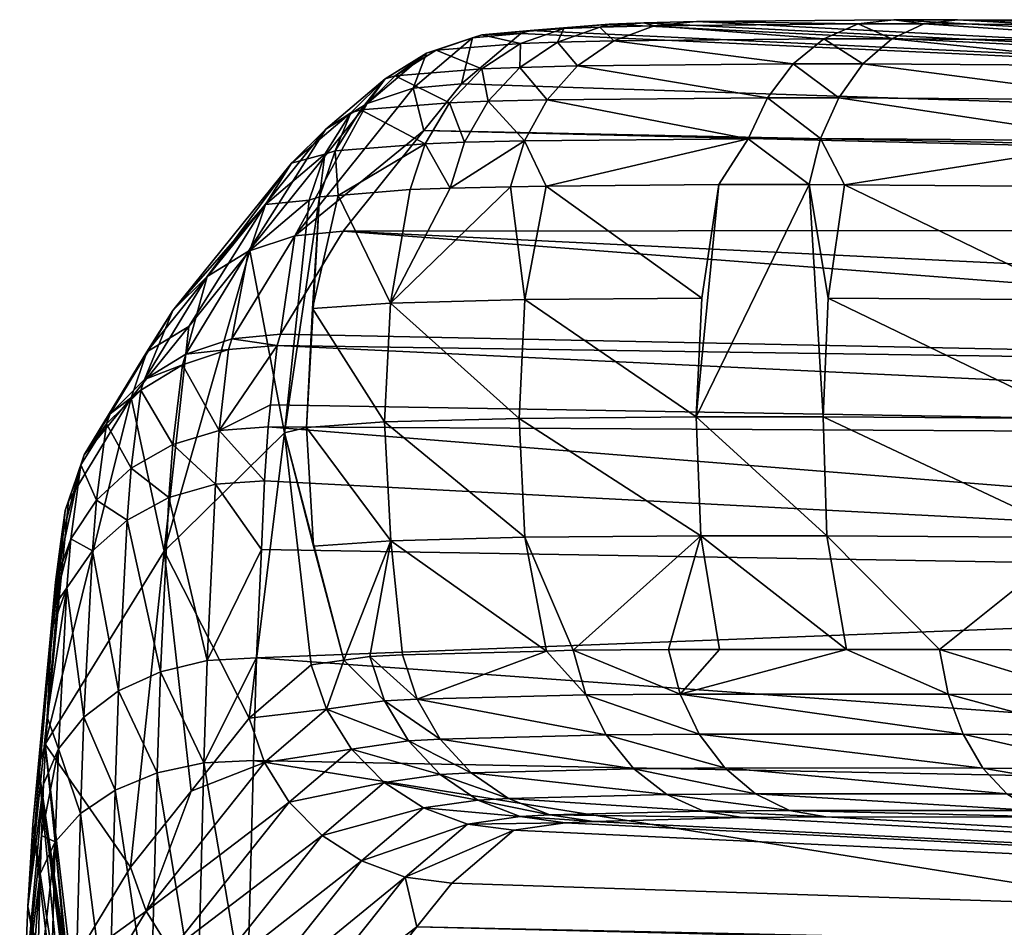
# Model space of a CAD drawing. Extents: x -0.111 to 0.111, y -0.13 to -0.001.
# Tile 253 of 256: x 0.08202 to 0.08572, y -0.00445 to -0.00103. Entities that reach past the tile are written whole.
import ezdxf

# ---------------------------------------------------------------- set-up
doc = ezdxf.new("R2010")
doc.units = 0
doc.layers.add('mesh', color=7, linetype='CONTINUOUS')

msp = doc.modelspace()

# ---------------------------------------------------------------- meshes
at = {"layer": 'mesh'}
mesh = msp.add_polyface(dxfattribs=at)
corners = [(0.0829619, -0.0024787, -0.3249523), (0.0902421, -0.0026013, -0.3248866), (0.0829866, -0.002255, -0.3241191), (0.0829527, -0.0025616, -0.3252614), (0.0829395, -0.0027651, -0.3257054), (0.0902423, -0.0031459, -0.3260311), (0.0850613, -0.0020769, -0.2933192), (0.0849895, -0.001649, -0.2934886), (0.0851232, -0.0016501, -0.2933875), (0.0850418, -0.0025243, -0.2932994), (0.0845647, -0.0025241, -0.2937871), (0.0859984, -0.0025306, -0.2925861), (0.0850565, -0.0029719, -0.2933164), (0.085032, -0.0014768, -0.2935325), (0.0861748, -0.0014856, -0.2926677), (0.0851007, -0.001323, -0.2936033), (0.0851917, -0.0011955, -0.2936974), (0.0862255, -0.0013312, -0.2927518), (0.0854212, -0.0010447, -0.2939348), (0.085174, -0.0010448, -0.29419), (0.0853088, -0.0010293, -0.2943125), (0.0853004, -0.0011011, -0.2938099), (0.0850454, -0.0011013, -0.294073), (0.0849296, -0.0011957, -0.2939677), (0.0848328, -0.0013232, -0.2938796), (0.0847599, -0.0014771, -0.2938131), (0.0840034, -0.001331, -0.295041), (0.0841175, -0.0012032, -0.2951052), (0.0842542, -0.0011086, -0.2951815), (0.0844063, -0.001052, -0.2952658), (0.0845658, -0.0010363, -0.2953538), (0.0843673, -0.0010412, -0.2957535), (0.0902342, -0.0023618, -0.3236418), (0.0832346, -0.0018252, -0.3169551), (0.0829987, -0.0022132, -0.3237144), (0.0846498, -0.00165, -0.293863), (0.084585, -0.0020767, -0.293806), (0.0839996, -0.0016563, -0.2947733)]
mesh.append_faces([[corners[k] for k in face] for face in [(0, 1, 2, 2), (3, 1, 0, 0), (4, 5, 3, 3), (6, 7, 8, 8), (7, 9, 10, 10), (6, 9, 7, 7), (6, 11, 9, 9), (9, 12, 10, 10), (13, 8, 7, 7), (13, 14, 8, 8), (15, 14, 13, 13), (16, 17, 15, 15), (18, 19, 20, 20), (21, 19, 18, 18), (21, 22, 19, 19), (16, 22, 21, 21), (16, 23, 22, 22), (15, 23, 16, 16), (15, 24, 23, 23), (13, 24, 15, 15), (13, 25, 24, 24), (7, 25, 13, 13), (26, 24, 25, 25), (27, 23, 24, 24), (28, 23, 27, 27), (28, 22, 23, 23), (29, 22, 28, 28), (29, 19, 22, 22), (30, 19, 29, 29), (30, 20, 19, 19), (31, 30, 29, 29), (32, 33, 34, 34), (2, 32, 34, 34), (35, 36, 37, 37), (35, 10, 36, 36), (7, 10, 35, 35), (25, 35, 37, 37), (7, 35, 25, 25)]])
mesh = msp.add_polyface(dxfattribs=at)
corners = [(0.0839386, -0.00107, -0.2973153), (0.098428, -0.0017546, -0.3082315), (0.0842368, -0.001046, -0.2960749), (0.0843673, -0.0010412, -0.2957535), (0.0845658, -0.0010363, -0.2953538), (0.0855477, -0.0010291, -0.2940657), (0.0853088, -0.0010293, -0.2943125), (0.0902342, -0.0023618, -0.3236418), (0.0976739, -0.0025275, -0.3235609), (0.0832346, -0.0018252, -0.3169551), (0.083681, -0.0012702, -0.304161), (0.083539, -0.0014467, -0.3082305), (0.0829866, -0.002255, -0.3241191), (0.0902421, -0.0026013, -0.3248866), (0.0829527, -0.0025616, -0.3252614), (0.0902423, -0.0031459, -0.3260311), (0.0879106, -0.0016826, -0.2919117), (0.0870854, -0.0020962, -0.2920879), (0.0871304, -0.0016716, -0.2921935), (0.0881737, -0.0021142, -0.291784), (0.088194, -0.0016871, -0.291859), (0.0884585, -0.0016913, -0.2918098), (0.0881616, -0.0025617, -0.2917609), (0.0870706, -0.0025437, -0.2920655), (0.0892684, -0.0025826, -0.2916578), (0.0881574, -0.0030091, -0.2917868), (0.087073, -0.0029911, -0.2920894), (0.087927, -0.0015097, -0.2919693), (0.08847, -0.0015187, -0.2918685), (0.0892875, -0.0017071, -0.2917518), (0.0884864, -0.0013641, -0.2919645), (0.0892913, -0.0015346, -0.2918112), (0.0885554, -0.0010821, -0.2924182), (0.0881023, -0.0010564, -0.2926877), (0.0885809, -0.0010651, -0.2925984), (0.0880607, -0.0010732, -0.2925103), (0.0885302, -0.00114, -0.2922467), (0.0880203, -0.0011309, -0.2923415), (0.0885069, -0.0012356, -0.2920928), (0.0879833, -0.0012265, -0.29219), (0.0879517, -0.001355, -0.2920637), (0.0865363, -0.00149, -0.2924716), (0.0865816, -0.0013353, -0.2925586), (0.0866413, -0.0012071, -0.2926748), (0.0867121, -0.0011118, -0.2928143), (0.0867905, -0.0010546, -0.2929696), (0.0868723, -0.0010386, -0.2931326)]
mesh.append_faces([[corners[k] for k in face] for face in [(0, 1, 2, 2), (1, 3, 2, 2), (1, 4, 3, 3), (1, 5, 6, 6), (7, 8, 9, 9), (1, 10, 11, 11), (12, 13, 7, 7), (14, 15, 13, 13), (16, 17, 18, 18), (16, 19, 17, 17), (20, 19, 16, 16), (20, 21, 19, 19), (17, 22, 23, 23), (19, 22, 17, 17), (19, 24, 22, 22), (23, 25, 26, 26), (22, 25, 23, 23), (27, 16, 18, 18), (28, 29, 21, 21), (30, 31, 28, 28), (32, 33, 34, 34), (32, 35, 33, 33), (36, 35, 32, 32), (36, 37, 35, 35), (38, 37, 36, 36), (38, 39, 37, 37), (30, 39, 38, 38), (30, 40, 39, 39), (28, 40, 30, 30), (28, 27, 40, 40), (28, 16, 27, 27), (28, 20, 16, 16), (21, 20, 28, 28), (41, 27, 18, 18), (42, 40, 27, 27), (43, 39, 40, 40), (44, 37, 39, 39), (45, 35, 37, 37), (46, 33, 35, 35)]])
mesh = msp.add_polyface(dxfattribs=at)
corners = [(0.0983743, -0.0018097, -0.3096359), (0.083539, -0.0014467, -0.3082305), (0.0832346, -0.0018252, -0.3169551), (0.0860159, -0.0020831, -0.2926073), (0.0861429, -0.0016583, -0.2926162), (0.0865077, -0.0016629, -0.2924184), (0.0851232, -0.0016501, -0.2933875), (0.0850613, -0.0020769, -0.2933192), (0.0871304, -0.0016716, -0.2921935), (0.0870854, -0.0020962, -0.2920879), (0.0859984, -0.0025306, -0.2925861), (0.0870706, -0.0025437, -0.2920655), (0.0860077, -0.0029781, -0.2926068), (0.0850418, -0.0025243, -0.2932994), (0.087073, -0.0029911, -0.2920894), (0.0861748, -0.0014856, -0.2926677), (0.0865363, -0.00149, -0.2924716), (0.0865816, -0.0013353, -0.2925586), (0.087927, -0.0015097, -0.2919693), (0.0866413, -0.0012071, -0.2926748), (0.0879517, -0.001355, -0.2920637), (0.0867121, -0.0011118, -0.2928143), (0.0879833, -0.0012265, -0.29219), (0.0867905, -0.0010546, -0.2929696), (0.0880203, -0.0011309, -0.2923415), (0.0868723, -0.0010386, -0.2931326), (0.0880607, -0.0010732, -0.2925103), (0.0862255, -0.0013312, -0.2927518), (0.0862924, -0.0012031, -0.2928642), (0.0863722, -0.0011081, -0.2929988), (0.0864604, -0.0010511, -0.2931487), (0.0865526, -0.0010351, -0.293306), (0.0851007, -0.001323, -0.2936033), (0.0851917, -0.0011955, -0.2936974), (0.0853004, -0.0011011, -0.2938099), (0.0854212, -0.0010447, -0.2939348), (0.0855477, -0.0010291, -0.2940657), (0.0853088, -0.0010293, -0.2943125)]
mesh.append_faces([[corners[k] for k in face] for face in [(0, 1, 2, 2), (3, 4, 5, 5), (3, 6, 4, 4), (7, 6, 3, 3), (8, 3, 5, 5), (8, 9, 3, 3), (3, 10, 7, 7), (3, 11, 10, 10), (9, 11, 3, 3), (10, 12, 13, 13), (11, 14, 10, 10), (15, 4, 6, 6), (16, 8, 5, 5), (17, 18, 16, 16), (19, 20, 17, 17), (21, 22, 19, 19), (23, 24, 21, 21), (25, 26, 23, 23), (15, 5, 4, 4), (15, 16, 5, 5), (27, 16, 15, 15), (27, 17, 16, 16), (28, 17, 27, 27), (28, 19, 17, 17), (29, 19, 28, 28), (29, 21, 19, 19), (30, 21, 29, 29), (30, 23, 21, 21), (31, 23, 30, 30), (31, 25, 23, 23), (32, 27, 15, 15), (33, 28, 27, 27), (34, 28, 33, 33), (34, 29, 28, 28), (35, 29, 34, 34), (35, 30, 29, 29), (36, 30, 35, 35), (36, 31, 30, 30), (35, 37, 36, 36)]])
mesh = msp.add_polyface(dxfattribs=at)
corners = [(0.0839386, -0.00107, -0.2973153), (0.0839043, -0.0010806, -0.297761), (0.098428, -0.0017546, -0.3082315), (0.0853088, -0.0010293, -0.2943125), (0.0845658, -0.0010363, -0.2953538), (0.0865526, -0.0010351, -0.293306), (0.0855477, -0.0010291, -0.2940657), (0.0868723, -0.0010386, -0.2931326), (0.0881023, -0.0010564, -0.2926877), (0.0885809, -0.0010651, -0.2925984), (0.092501, -0.0011509, -0.2925476), (0.0893012, -0.0010799, -0.2925476), (0.083681, -0.0012702, -0.304161), (0.0902421, -0.0026013, -0.3248866), (0.0976739, -0.0025275, -0.3235609), (0.0902342, -0.0023618, -0.3236418), (0.0902423, -0.0031459, -0.3260311), (0.0976824, -0.0027669, -0.3248057), (0.0881737, -0.0021142, -0.291784), (0.0892875, -0.0017071, -0.2917518), (0.0892781, -0.002139, -0.2917054), (0.0884585, -0.0016913, -0.2918098), (0.0892684, -0.0025826, -0.2916578), (0.0892587, -0.0030285, -0.2917087), (0.0881616, -0.0025617, -0.2917609), (0.0924869, -0.0017782, -0.2917518), (0.0924484, -0.0035282, -0.2917576), (0.0892913, -0.0015346, -0.2918112), (0.0924908, -0.0016057, -0.2918112), (0.0892946, -0.00138, -0.2919081), (0.0924942, -0.0014511, -0.2919081), (0.0892974, -0.0012515, -0.2920377), (0.0924972, -0.0013225, -0.2920377), (0.0892996, -0.0011556, -0.2921929), (0.0924993, -0.0012266, -0.2921929), (0.0893008, -0.0010973, -0.2923659), (0.0925006, -0.0011684, -0.2923659), (0.08847, -0.0015187, -0.2918685), (0.0884864, -0.0013641, -0.2919645), (0.0885069, -0.0012356, -0.2920928), (0.0885302, -0.00114, -0.2922467), (0.0885554, -0.0010821, -0.2924182), (0.0988451, -0.0028028, -0.2916578)]
mesh.append_faces([[corners[k] for k in face] for face in [(0, 1, 2, 2), (3, 4, 2, 2), (2, 5, 6, 6), (7, 5, 2, 2), (2, 8, 7, 7), (2, 9, 8, 8), (2, 10, 11, 11), (1, 12, 2, 2), (13, 14, 15, 15), (16, 17, 13, 13), (18, 19, 20, 20), (18, 21, 19, 19), (20, 22, 18, 18), (22, 23, 24, 24), (19, 25, 20, 20), (22, 26, 23, 23), (27, 25, 19, 19), (27, 28, 25, 25), (29, 28, 27, 27), (29, 30, 28, 28), (31, 30, 29, 29), (31, 32, 30, 30), (33, 32, 31, 31), (33, 34, 32, 32), (35, 34, 33, 33), (35, 36, 34, 34), (11, 36, 35, 35), (11, 10, 36, 36), (37, 27, 19, 19), (38, 29, 27, 27), (39, 29, 38, 38), (39, 31, 29, 29), (40, 31, 39, 39), (40, 33, 31, 31), (41, 33, 40, 40), (41, 35, 33, 33), (9, 35, 41, 41), (9, 11, 35, 35), (20, 42, 22, 22)]])
mesh = msp.add_polyface(dxfattribs=at)
corners = [(0.0841175, -0.0012032, -0.2951052), (0.0848328, -0.0013232, -0.2938796), (0.0840034, -0.001331, -0.295041), (0.0839, -0.0012085, -0.2955432), (0.0837812, -0.0013363, -0.2954885), (0.0840424, -0.0011138, -0.2956079), (0.0842542, -0.0011086, -0.2951815), (0.084201, -0.001057, -0.2956793), (0.0844063, -0.001052, -0.2952658), (0.0843673, -0.0010412, -0.2957535), (0.0842368, -0.001046, -0.2960749), (0.0840659, -0.0010619, -0.2960116), (0.0839031, -0.0011188, -0.2959505), (0.0837569, -0.0012137, -0.295895), (0.0836349, -0.0013417, -0.295848), (0.0834307, -0.0012399, -0.297251), (0.0833018, -0.0013685, -0.2972327), (0.0835854, -0.0011443, -0.2972715), (0.0837577, -0.0010866, -0.2972934), (0.0839386, -0.00107, -0.2973153), (0.0833933, -0.0012514, -0.2977389), (0.0832635, -0.0013801, -0.2977311), (0.0835489, -0.0011556, -0.2977467), (0.0837223, -0.0010976, -0.2977542), (0.0839043, -0.0010806, -0.297761), (0.083499, -0.0012872, -0.3041541), (0.083539, -0.0014467, -0.3082305), (0.083681, -0.0012702, -0.304161), (0.0833256, -0.0013451, -0.3041461), (0.0831699, -0.0014409, -0.3041373)]
mesh.append_faces([[corners[k] for k in face] for face in [(0, 1, 2, 2), (3, 2, 4, 4), (3, 0, 2, 2), (5, 0, 3, 3), (5, 6, 0, 0), (7, 6, 5, 5), (7, 8, 6, 6), (9, 8, 7, 7), (7, 10, 9, 9), (7, 11, 10, 10), (5, 11, 7, 7), (5, 12, 11, 11), (3, 12, 5, 5), (3, 13, 12, 12), (4, 13, 3, 3), (4, 14, 13, 13), (15, 14, 16, 16), (15, 13, 14, 14), (17, 13, 15, 15), (17, 12, 13, 13), (18, 12, 17, 17), (18, 11, 12, 12), (19, 11, 18, 18), (19, 10, 11, 11), (20, 16, 21, 21), (20, 15, 16, 16), (22, 15, 20, 20), (22, 17, 15, 15), (23, 17, 22, 22), (23, 18, 17, 17), (24, 18, 23, 23), (24, 19, 18, 18), (25, 26, 27, 27), (23, 27, 24, 24), (23, 25, 27, 27), (22, 25, 23, 23), (22, 28, 25, 25), (20, 28, 22, 22), (21, 29, 20, 20)]])
mesh = msp.add_polyface(dxfattribs=at)
corners = [(0.0924349, -0.0041275, -0.2923477), (0.0956334, -0.004201, -0.2923477), (0.0956329, -0.0042238, -0.292523), (0.0924362, -0.0040668, -0.2921817), (0.0956348, -0.0041403, -0.2921817), (0.0924384, -0.0039712, -0.292033), (0.0956371, -0.0040447, -0.292033), (0.0924412, -0.0038452, -0.291909), (0.09564, -0.0039188, -0.291909), (0.0924446, -0.0036951, -0.2918157), (0.0956435, -0.0037686, -0.2918157), (0.0924484, -0.0035282, -0.2917576), (0.0956474, -0.0036017, -0.2917576), (0.0983022, -0.0048062, -0.3095094), (0.083513, -0.0044438, -0.3081232), (0.0983458, -0.0047616, -0.3081239), (0.0924343, -0.0041502, -0.292523), (0.0893012, -0.0010799, -0.2925476), (0.0885809, -0.0010651, -0.2925984), (0.098428, -0.0017546, -0.3082315), (0.0957008, -0.0012245, -0.2925476), (0.092501, -0.0011509, -0.2925476), (0.0983743, -0.0018097, -0.3096359), (0.0832346, -0.0018252, -0.3169551), (0.0976739, -0.0025275, -0.3235609), (0.083539, -0.0014467, -0.3082305), (0.0902146, -0.0056698, -0.3244089), (0.0976059, -0.0058344, -0.3243288), (0.0976028, -0.0061604, -0.3247172), (0.0902146, -0.0054519, -0.3239511), (0.0976059, -0.0056165, -0.323871), (0.0902114, -0.0053561, -0.3234532), (0.0976025, -0.0055208, -0.323373), (0.0902421, -0.0026013, -0.3248866), (0.0976824, -0.0027669, -0.3248057), (0.090235, -0.0039609, -0.327002), (0.0976747, -0.0041265, -0.3269213), (0.0976826, -0.0033116, -0.3259504), (0.0902205, -0.0049937, -0.3277367), (0.097659, -0.0051593, -0.3276562), (0.0901999, -0.006178, -0.3281882), (0.0976367, -0.0063436, -0.3281077), (0.0892781, -0.002139, -0.2917054), (0.0924869, -0.0017782, -0.2917518), (0.0956861, -0.0018517, -0.2917518), (0.0924908, -0.0016057, -0.2918112), (0.0956902, -0.0016792, -0.2918112), (0.0924942, -0.0014511, -0.2919081), (0.0956938, -0.0015246, -0.2919081), (0.0924972, -0.0013225, -0.2920377), (0.0956968, -0.0013961, -0.2920377), (0.0924993, -0.0012266, -0.2921929), (0.095699, -0.0013002, -0.2921929), (0.0925006, -0.0011684, -0.2923659), (0.0957004, -0.001242, -0.2923659), (0.0988451, -0.0028028, -0.2916578), (0.0988563, -0.0019271, -0.2917518), (0.0892684, -0.0025826, -0.2916578)]
mesh.append_faces([[corners[k] for k in face] for face in [(0, 1, 2, 2), (3, 4, 1, 1), (5, 6, 4, 4), (7, 6, 5, 5), (7, 8, 6, 6), (9, 8, 7, 7), (9, 10, 8, 8), (11, 10, 9, 9), (11, 12, 10, 10), (13, 14, 15, 15), (2, 15, 16, 16), (17, 18, 19, 19), (19, 20, 21, 21), (22, 23, 24, 24), (19, 25, 22, 22), (26, 27, 28, 28), (29, 30, 27, 27), (31, 32, 30, 30), (33, 34, 24, 24), (35, 36, 37, 37), (38, 39, 36, 36), (40, 41, 39, 39), (42, 43, 44, 44), (45, 44, 43, 43), (45, 46, 44, 44), (47, 46, 45, 45), (47, 48, 46, 46), (49, 48, 47, 47), (49, 50, 48, 48), (51, 50, 49, 49), (51, 52, 50, 50), (53, 52, 51, 51), (53, 54, 52, 52), (21, 54, 53, 53), (21, 20, 54, 54), (55, 12, 11, 11), (42, 44, 56, 56), (57, 55, 11, 11)]])
mesh = msp.add_polyface(dxfattribs=at)
corners = [(0.0831198, -0.002116, -0.2968916), (0.0832157, -0.0016905, -0.2969183), (0.0834129, -0.0020955, -0.2957807), (0.0838653, -0.0016576, -0.2949614), (0.0839194, -0.0020822, -0.2947197), (0.0839996, -0.0016563, -0.2947733), (0.084585, -0.0020767, -0.293806), (0.0833904, -0.002543, -0.2957653), (0.0838978, -0.0025296, -0.2947026), (0.0845647, -0.0025241, -0.2937871), (0.0830968, -0.0025635, -0.2968783), (0.0834148, -0.0029905, -0.2957677), (0.0831231, -0.0030109, -0.296873), (0.0839192, -0.0029772, -0.294711), (0.0845818, -0.0029718, -0.2938015), (0.0839179, -0.0014852, -0.2949922), (0.0847599, -0.0014771, -0.2938131), (0.0840034, -0.001331, -0.295041), (0.0837812, -0.0013363, -0.2954885), (0.0836921, -0.0014905, -0.2954468), (0.0836349, -0.0013417, -0.295848), (0.0835435, -0.001496, -0.2958118), (0.0832053, -0.0015232, -0.2972177), (0.0833018, -0.0013685, -0.2972327), (0.0832635, -0.0013801, -0.2977311), (0.0831664, -0.001535, -0.2977238), (0.0830525, -0.0018421, -0.3169479), (0.0832346, -0.0018252, -0.3169551), (0.083539, -0.0014467, -0.3082305), (0.083499, -0.0012872, -0.3041541), (0.0833256, -0.0013451, -0.3041461), (0.0833933, -0.0012514, -0.2977389), (0.0831699, -0.0014409, -0.3041373), (0.0834876, -0.0016686, -0.2957884), (0.0836375, -0.0016629, -0.2954198)]
mesh.append_faces([[corners[k] for k in face] for face in [(0, 1, 2, 2), (3, 4, 2, 2), (5, 4, 3, 3), (5, 6, 4, 4), (2, 7, 0, 0), (2, 8, 7, 7), (4, 8, 2, 2), (4, 9, 8, 8), (6, 9, 4, 4), (10, 11, 12, 12), (7, 11, 10, 10), (7, 13, 11, 11), (8, 13, 7, 7), (8, 14, 13, 13), (9, 14, 8, 8), (15, 5, 3, 3), (15, 16, 5, 5), (17, 16, 15, 15), (18, 15, 19, 19), (18, 17, 15, 15), (19, 20, 18, 18), (19, 21, 20, 20), (22, 21, 1, 1), (23, 21, 22, 22), (23, 20, 21, 21), (24, 22, 25, 25), (24, 23, 22, 22), (26, 27, 28, 28), (29, 26, 28, 28), (30, 26, 29, 29), (31, 32, 30, 30), (2, 1, 33, 33), (33, 34, 2, 2), (3, 2, 34, 34), (15, 3, 34, 34), (19, 15, 34, 34), (34, 21, 19, 19), (21, 33, 1, 1), (34, 33, 21, 21)]])
mesh = msp.add_polyface(dxfattribs=at)
corners = [(0.0825611, -0.0030293, -0.3106625), (0.0826535, -0.0021834, -0.3107027), (0.0828837, -0.0018974, -0.3041117), (0.0831198, -0.002116, -0.2968916), (0.0831463, -0.0016961, -0.2972067), (0.0832157, -0.0016905, -0.2969183), (0.0830968, -0.0025635, -0.2968783), (0.0832053, -0.0015232, -0.2972177), (0.0831664, -0.001535, -0.2977238), (0.083107, -0.0017079, -0.2977174), (0.0829431, -0.0017245, -0.3041197), (0.0833256, -0.0013451, -0.3041461), (0.082879, -0.0018999, -0.3169388), (0.0830525, -0.0018421, -0.3169479), (0.0831699, -0.0014409, -0.3041373), (0.0827233, -0.0019957, -0.3169283), (0.0830401, -0.0015696, -0.3041284), (0.0825935, -0.0021243, -0.316917), (0.0824965, -0.0022791, -0.3169055), (0.0824372, -0.002452, -0.3168943), (0.0832635, -0.0013801, -0.2977311), (0.0830141, -0.002584, -0.2976922), (0.0829987, -0.0022132, -0.3237144), (0.0832346, -0.0018252, -0.3169551), (0.0828165, -0.00223, -0.323707), (0.082643, -0.0022879, -0.3236974), (0.0824873, -0.0023835, -0.323686), (0.0823576, -0.0025122, -0.3236734), (0.0828039, -0.0022711, -0.3241099), (0.0826299, -0.0023281, -0.3240951), (0.0824739, -0.002423, -0.3240755), (0.0829866, -0.002255, -0.3241191)]
mesh.append_faces([[corners[k] for k in face] for face in [(0, 1, 2, 2), (3, 4, 5, 5), (3, 6, 4, 4), (7, 5, 4, 4), (8, 4, 9, 9), (8, 7, 4, 4), (10, 2, 1, 1), (11, 12, 13, 13), (14, 12, 11, 11), (14, 15, 12, 12), (16, 15, 14, 14), (16, 17, 15, 15), (10, 17, 16, 16), (10, 18, 17, 17), (1, 18, 10, 10), (1, 19, 18, 18), (20, 16, 14, 14), (8, 16, 20, 20), (8, 10, 16, 16), (9, 10, 8, 8), (9, 2, 10, 10), (9, 21, 2, 2), (4, 21, 9, 9), (4, 6, 21, 21), (13, 22, 23, 23), (13, 24, 22, 22), (12, 24, 13, 13), (12, 25, 24, 24), (15, 25, 12, 12), (15, 26, 25, 25), (17, 26, 15, 15), (17, 27, 26, 26), (18, 27, 17, 17), (25, 28, 24, 24), (25, 29, 28, 28), (26, 29, 25, 25), (26, 30, 29, 29), (31, 24, 28, 28), (22, 24, 31, 31)]])
mesh = msp.add_polyface(dxfattribs=at)
corners = [(0.0825611, -0.0030293, -0.3106625), (0.0824372, -0.002452, -0.3168943), (0.0826535, -0.0021834, -0.3107027), (0.0831198, -0.002116, -0.2968916), (0.0833904, -0.002543, -0.2957653), (0.0830968, -0.0025635, -0.2968783), (0.0822471, -0.0027045, -0.3240263), (0.0821883, -0.0028763, -0.3239993), (0.0821726, -0.0029927, -0.3244312), (0.0827549, -0.0027778, -0.325692), (0.0829277, -0.0030236, -0.3260855), (0.0829395, -0.0027651, -0.3257054), (0.0825792, -0.0028281, -0.3256595), (0.0827235, -0.0034408, -0.3266686), (0.0822917, -0.0030283, -0.325545), (0.0823062, -0.002838, -0.3251284), (0.0822096, -0.0029834, -0.3250669), (0.082422, -0.0029131, -0.3256096), (0.0824364, -0.0027176, -0.3251811), (0.0825934, -0.0026285, -0.3252222), (0.0827686, -0.0025756, -0.3252495), (0.0829619, -0.0024787, -0.3249523), (0.0829866, -0.002255, -0.3241191), (0.0829527, -0.0025616, -0.3252614), (0.082344, -0.0025507, -0.3240522), (0.0824739, -0.002423, -0.3240755), (0.0826299, -0.0023281, -0.3240951), (0.0828039, -0.0022711, -0.3241099), (0.0821135, -0.0037563, -0.3236135), (0.0822004, -0.0028414, -0.3236735), (0.0828837, -0.0018974, -0.3041117), (0.0830141, -0.002584, -0.2976922), (0.0831231, -0.0030109, -0.296873), (0.0832372, -0.0034402, -0.2968818), (0.0824965, -0.0022791, -0.3169055), (0.0822605, -0.0026669, -0.3236604), (0.0823576, -0.0025122, -0.3236734), (0.0824873, -0.0023835, -0.323686)]
mesh.append_faces([[corners[k] for k in face] for face in [(0, 1, 2, 2), (3, 4, 5, 5), (6, 7, 8, 8), (9, 10, 11, 11), (12, 13, 9, 9), (14, 15, 16, 16), (17, 15, 14, 14), (17, 18, 15, 15), (12, 18, 17, 17), (12, 19, 18, 18), (9, 19, 12, 12), (9, 20, 19, 19), (11, 20, 9, 9), (20, 21, 22, 22), (20, 23, 21, 21), (11, 23, 20, 20), (15, 6, 16, 16), (15, 24, 6, 6), (18, 24, 15, 15), (18, 25, 24, 24), (19, 25, 18, 18), (19, 26, 25, 25), (20, 26, 19, 19), (20, 27, 26, 26), (22, 27, 20, 20), (28, 29, 1, 1), (30, 31, 0, 0), (32, 33, 31, 31), (5, 32, 31, 31), (34, 35, 36, 36), (1, 35, 34, 34), (1, 29, 35, 35), (36, 25, 37, 37), (36, 24, 25, 25), (35, 24, 36, 36), (35, 6, 24, 24), (29, 6, 35, 35), (29, 7, 6, 6)]])
mesh = msp.add_polyface(dxfattribs=at)
corners = [(0.0824929, -0.0043849, -0.3171475), (0.0824347, -0.0042187, -0.3171543), (0.0826626, -0.0039324, -0.3106266), (0.0820669, -0.0040589, -0.3248249), (0.0821445, -0.0032403, -0.3252054), (0.0821519, -0.0031459, -0.3249998), (0.0821381, -0.0033234, -0.3253863), (0.0820477, -0.0043666, -0.3253768), (0.0821203, -0.003655, -0.3258733), (0.0821068, -0.0039064, -0.3262424), (0.082088, -0.0038425, -0.3242223), (0.0821726, -0.0029927, -0.3244312), (0.0821883, -0.0028763, -0.3239993), (0.0825611, -0.0030293, -0.3106625), (0.0821953, -0.0031676, -0.3254693), (0.0820999, -0.0040994, -0.3264406), (0.0821631, -0.0037732, -0.3263602), (0.0821506, -0.0041241, -0.326721), (0.0822463, -0.0040171, -0.3268406), (0.0822591, -0.0036541, -0.326467), (0.0823766, -0.0039288, -0.3269413), (0.0823894, -0.0035557, -0.3265571), (0.0825343, -0.0038638, -0.3270175), (0.082547, -0.0034833, -0.3266256), (0.082711, -0.0038259, -0.327065), (0.0825792, -0.0028281, -0.3256595), (0.0827235, -0.0034408, -0.3266686), (0.082422, -0.0029131, -0.3256096), (0.0822917, -0.0030283, -0.325545), (0.0822096, -0.0029834, -0.3250669), (0.0822471, -0.0027045, -0.3240263), (0.0821135, -0.0037563, -0.3236135), (0.0822004, -0.0028414, -0.3236735), (0.0824372, -0.002452, -0.3168943)]
mesh.append_faces([[corners[k] for k in face] for face in [(0, 1, 2, 2), (3, 4, 5, 5), (3, 6, 4, 4), (7, 6, 3, 3), (7, 8, 6, 6), (9, 8, 7, 7), (10, 5, 11, 11), (10, 3, 5, 5), (12, 10, 11, 11), (13, 2, 1, 1), (14, 6, 8, 8), (15, 16, 9, 9), (15, 17, 16, 16), (18, 16, 17, 17), (19, 16, 18, 18), (20, 19, 18, 18), (21, 19, 20, 20), (22, 21, 20, 20), (23, 21, 22, 22), (24, 23, 22, 22), (25, 23, 26, 26), (27, 23, 25, 25), (27, 21, 23, 23), (28, 21, 27, 27), (28, 19, 21, 21), (14, 19, 28, 28), (14, 16, 19, 19), (8, 16, 14, 14), (8, 9, 16, 16), (14, 4, 6, 6), (14, 29, 4, 4), (28, 29, 14, 14), (5, 30, 11, 11), (29, 5, 4, 4), (29, 30, 5, 5), (12, 31, 10, 10), (32, 31, 12, 12), (13, 1, 31, 31), (31, 33, 13, 13)]])
mesh = msp.add_polyface(dxfattribs=at)
corners = [(0.0860353, -0.0035704, -0.2927355), (0.0871026, -0.003415, -0.2921795), (0.0873705, -0.0035861, -0.292117), (0.0860069, -0.0034024, -0.292687), (0.0854798, -0.0034002, -0.2930512), (0.0855136, -0.0035678, -0.2930963), (0.08513, -0.0034, -0.2933953), (0.0845039, -0.0035672, -0.2940894), (0.0846518, -0.0033998, -0.2938656), (0.0844596, -0.0033997, -0.2940547), (0.0841006, -0.0034028, -0.2945512), (0.0841485, -0.0035703, -0.2945809), (0.087397, -0.0037376, -0.2922053), (0.0860824, -0.0037218, -0.2928143), (0.0855691, -0.0037189, -0.2931694), (0.0845758, -0.0037182, -0.2941463), (0.0842259, -0.0037212, -0.29463), (0.0874335, -0.0038651, -0.2923231), (0.086146, -0.0038494, -0.2929194), (0.0856436, -0.0038462, -0.2932669), (0.0846717, -0.0038454, -0.2942225), (0.0902423, -0.0031459, -0.3260311), (0.0829277, -0.0030236, -0.3260855), (0.082909, -0.0034305, -0.3266839), (0.0829395, -0.0027651, -0.3257054), (0.087073, -0.0029911, -0.2920894), (0.0860077, -0.0029781, -0.2926068), (0.0845818, -0.0029718, -0.2938015), (0.0850565, -0.0029719, -0.2933164), (0.0839192, -0.0029772, -0.294711), (0.0845647, -0.0025241, -0.2937871), (0.0850418, -0.0025243, -0.2932994), (0.0859984, -0.0025306, -0.2925861), (0.0828969, -0.003817, -0.3270813), (0.090235, -0.0039609, -0.327002)]
mesh.append_faces([[corners[k] for k in face] for face in [(0, 1, 2, 2), (0, 3, 1, 1), (0, 4, 3, 3), (5, 4, 0, 0), (5, 6, 4, 4), (7, 6, 5, 5), (7, 8, 6, 6), (7, 9, 8, 8), (7, 10, 9, 9), (11, 10, 7, 7), (12, 0, 2, 2), (13, 0, 12, 12), (13, 5, 0, 0), (14, 5, 13, 13), (14, 7, 5, 5), (15, 7, 14, 14), (15, 11, 7, 7), (16, 11, 15, 15), (17, 13, 12, 12), (18, 14, 13, 13), (19, 15, 14, 14), (20, 15, 19, 19), (20, 16, 15, 15), (21, 22, 23, 23), (24, 22, 21, 21), (25, 1, 26, 26), (27, 8, 9, 9), (27, 6, 8, 8), (28, 6, 27, 27), (28, 4, 6, 6), (26, 4, 28, 28), (26, 3, 4, 4), (1, 3, 26, 26), (10, 27, 9, 9), (10, 29, 27, 27), (30, 28, 27, 27), (31, 26, 28, 28), (32, 25, 26, 26), (23, 33, 34, 34)]])
mesh = msp.add_polyface(dxfattribs=at)
corners = [(0.0829388, -0.0038247, -0.3043746), (0.0831729, -0.0036244, -0.2976717), (0.0832659, -0.0037742, -0.2976713), (0.0828807, -0.0036582, -0.3043784), (0.0831148, -0.0034579, -0.2976739), (0.0826626, -0.0039324, -0.3106266), (0.0841485, -0.0035703, -0.2945809), (0.0840011, -0.0034055, -0.2947531), (0.0841006, -0.0034028, -0.2945512), (0.0835133, -0.0035867, -0.2958702), (0.0832372, -0.0034402, -0.2968818), (0.0833911, -0.003593, -0.2962581), (0.0833354, -0.003426, -0.2962457), (0.0834588, -0.0034196, -0.2958537), (0.0842259, -0.0037212, -0.29463), (0.0836009, -0.0037372, -0.2958986), (0.0834806, -0.0037435, -0.2962803), (0.0843292, -0.0038484, -0.2946961), (0.0837174, -0.0038639, -0.2959375), (0.0835997, -0.0038702, -0.2963111), (0.0833895, -0.0039, -0.2976724), (0.0825611, -0.0030293, -0.3106625), (0.0839192, -0.0029772, -0.294711), (0.0834148, -0.0029905, -0.2957677), (0.0831231, -0.0030109, -0.296873), (0.0827235, -0.0034408, -0.3266686), (0.082909, -0.0034305, -0.3266839), (0.0829277, -0.0030236, -0.3260855), (0.082547, -0.0034833, -0.3266256), (0.082711, -0.0038259, -0.327065), (0.0827549, -0.0027778, -0.325692), (0.0830141, -0.002584, -0.2976922), (0.0828969, -0.003817, -0.3270813)]
mesh.append_faces([[corners[k] for k in face] for face in [(0, 1, 2, 2), (3, 1, 0, 0), (3, 4, 1, 1), (0, 5, 3, 3), (6, 7, 8, 8), (9, 7, 6, 6), (10, 1, 4, 4), (10, 11, 1, 1), (12, 11, 10, 10), (12, 9, 11, 11), (13, 9, 12, 12), (13, 7, 9, 9), (14, 9, 6, 6), (15, 9, 14, 14), (15, 11, 9, 9), (16, 11, 15, 15), (16, 1, 11, 11), (2, 1, 16, 16), (17, 15, 14, 14), (18, 15, 17, 17), (18, 16, 15, 15), (19, 16, 18, 18), (19, 2, 16, 16), (20, 2, 19, 19), (3, 5, 21, 21), (7, 22, 8, 8), (7, 23, 22, 22), (13, 23, 7, 7), (23, 10, 24, 24), (23, 12, 10, 10), (13, 12, 23, 23), (25, 26, 27, 27), (25, 28, 29, 29), (29, 26, 25, 25), (30, 25, 27, 27), (31, 4, 3, 3), (21, 31, 3, 3), (10, 4, 31, 31), (29, 32, 26, 26)]])
mesh = msp.add_polyface(dxfattribs=at)
corners = [(0.088164, -0.0034337, -0.2918844), (0.0892493, -0.0034571, -0.2917576), (0.0878782, -0.0035951, -0.291975), (0.0878679, -0.0034273, -0.291919), (0.0873553, -0.003418, -0.2920625), (0.0873705, -0.0035861, -0.292117), (0.0871026, -0.003415, -0.2921795), (0.0878969, -0.0037463, -0.2920656), (0.0892424, -0.0037742, -0.291909), (0.087397, -0.0037376, -0.2922053), (0.0879231, -0.0038735, -0.2921863), (0.0892397, -0.0039001, -0.292033), (0.0874335, -0.0038651, -0.2923231), (0.0879555, -0.0039703, -0.2923312), (0.0892376, -0.0039958, -0.2921817), (0.0874783, -0.0039623, -0.2924646), (0.0879925, -0.004032, -0.2924931), (0.0892363, -0.0040565, -0.2923477), (0.087529, -0.0040244, -0.2926228), (0.086223, -0.0039468, -0.2930458), (0.0880323, -0.0040557, -0.2926642), (0.0892358, -0.0040792, -0.292523), (0.0875832, -0.0040484, -0.29279), (0.0863095, -0.0040092, -0.2931871), (0.0983022, -0.0048062, -0.3095094), (0.0831976, -0.0048397, -0.317148), (0.083513, -0.0044438, -0.3081232), (0.0983458, -0.0047616, -0.3081239), (0.0838778, -0.0040797, -0.297685), (0.0840707, -0.0040526, -0.2964387), (0.0836437, -0.0042797, -0.3043835), (0.0847387, -0.0040326, -0.294961), (0.0850528, -0.0040298, -0.2945269), (0.0841784, -0.0040467, -0.2960966), (0.0902146, -0.0056698, -0.3244089), (0.0829333, -0.0054836, -0.3244225), (0.0902146, -0.0054519, -0.3239511), (0.0902423, -0.0031459, -0.3260311), (0.082909, -0.0034305, -0.3266839), (0.090235, -0.0039609, -0.327002), (0.0902205, -0.0049937, -0.3277367), (0.082865, -0.0052242, -0.3279937), (0.0901999, -0.006178, -0.3281882), (0.0881574, -0.0030091, -0.2917868), (0.087073, -0.0029911, -0.2920894), (0.0881616, -0.0025617, -0.2917609), (0.0892587, -0.0030285, -0.2917087), (0.0829737, -0.0052087, -0.3235452), (0.0902114, -0.0053561, -0.3234532), (0.0828969, -0.003817, -0.3270813)]
mesh.append_faces([[corners[k] for k in face] for face in [(0, 1, 2, 2), (2, 3, 0, 0), (2, 4, 3, 3), (5, 4, 2, 2), (5, 6, 4, 4), (7, 2, 8, 8), (7, 5, 2, 2), (9, 5, 7, 7), (10, 7, 11, 11), (10, 9, 7, 7), (12, 9, 10, 10), (13, 10, 14, 14), (13, 12, 10, 10), (15, 12, 13, 13), (16, 13, 17, 17), (16, 15, 13, 13), (18, 15, 16, 16), (18, 19, 15, 15), (20, 16, 21, 21), (20, 18, 16, 16), (22, 18, 20, 20), (22, 23, 18, 18), (24, 25, 26, 26), (27, 28, 29, 29), (27, 30, 28, 28), (27, 31, 32, 32), (27, 33, 31, 31), (34, 35, 36, 36), (37, 38, 39, 39), (40, 41, 42, 42), (1, 0, 43, 43), (44, 4, 6, 6), (43, 4, 44, 44), (43, 3, 4, 4), (0, 3, 43, 43), (45, 46, 43, 43), (36, 47, 48, 48), (39, 49, 40, 40)]])
mesh = msp.add_polyface(dxfattribs=at)
corners = [(0.0878782, -0.0035951, -0.291975), (0.0892457, -0.0036241, -0.2918157), (0.0892424, -0.0037742, -0.291909), (0.0892493, -0.0034571, -0.2917576), (0.0878969, -0.0037463, -0.2920656), (0.0892397, -0.0039001, -0.292033), (0.0879231, -0.0038735, -0.2921863), (0.0892376, -0.0039958, -0.2921817), (0.0879555, -0.0039703, -0.2923312), (0.0892363, -0.0040565, -0.2923477), (0.0879925, -0.004032, -0.2924931), (0.0892358, -0.0040792, -0.292523), (0.0924349, -0.0041275, -0.2923477), (0.0956329, -0.0042238, -0.292523), (0.0924343, -0.0041502, -0.292523), (0.0924362, -0.0040668, -0.2921817), (0.0956334, -0.004201, -0.2923477), (0.0924384, -0.0039712, -0.292033), (0.0956348, -0.0041403, -0.2921817), (0.0924412, -0.0038452, -0.291909), (0.0924446, -0.0036951, -0.2918157), (0.0924484, -0.0035282, -0.2917576), (0.0831976, -0.0048397, -0.317148), (0.0976025, -0.0055208, -0.323373), (0.0902114, -0.0053561, -0.3234532), (0.0983022, -0.0048062, -0.3095094), (0.083513, -0.0044438, -0.3081232), (0.0836437, -0.0042797, -0.3043835), (0.0983458, -0.0047616, -0.3081239), (0.0880323, -0.0040557, -0.2926642), (0.0875832, -0.0040484, -0.29279), (0.0864013, -0.0040337, -0.2933366), (0.0859409, -0.0040303, -0.293654), (0.0850528, -0.0040298, -0.2945269), (0.0840707, -0.0040526, -0.2964387), (0.0841784, -0.0040467, -0.2960966), (0.0902146, -0.0056698, -0.3244089), (0.0976028, -0.0061604, -0.3247172), (0.0902117, -0.0059958, -0.3247973), (0.0902146, -0.0054519, -0.3239511), (0.0976059, -0.0058344, -0.3243288), (0.0976059, -0.0056165, -0.323871), (0.090235, -0.0039609, -0.327002), (0.0976826, -0.0033116, -0.3259504), (0.0902423, -0.0031459, -0.3260311), (0.0902205, -0.0049937, -0.3277367), (0.0976747, -0.0041265, -0.3269213), (0.0901999, -0.006178, -0.3281882), (0.097659, -0.0051593, -0.3276562), (0.0881574, -0.0030091, -0.2917868), (0.0892587, -0.0030285, -0.2917087)]
mesh.append_faces([[corners[k] for k in face] for face in [(0, 1, 2, 2), (0, 3, 1, 1), (4, 2, 5, 5), (6, 5, 7, 7), (8, 7, 9, 9), (10, 9, 11, 11), (12, 13, 14, 14), (15, 16, 12, 12), (17, 18, 15, 15), (9, 14, 11, 11), (9, 12, 14, 14), (7, 12, 9, 9), (7, 15, 12, 12), (5, 15, 7, 7), (5, 17, 15, 15), (2, 17, 5, 5), (2, 19, 17, 17), (1, 19, 2, 2), (1, 20, 19, 19), (3, 20, 1, 1), (3, 21, 20, 20), (22, 23, 24, 24), (25, 23, 22, 22), (26, 27, 28, 28), (28, 11, 14, 14), (28, 29, 11, 11), (30, 29, 28, 28), (28, 31, 30, 30), (28, 32, 31, 31), (33, 32, 28, 28), (34, 35, 28, 28), (36, 37, 38, 38), (39, 40, 36, 36), (24, 41, 39, 39), (42, 43, 44, 44), (45, 46, 42, 42), (47, 48, 45, 45), (3, 49, 50, 50), (21, 3, 50, 50)]])
mesh = msp.add_polyface(dxfattribs=at)
corners = [(0.086146, -0.0038494, -0.2929194), (0.0860824, -0.0037218, -0.2928143), (0.0874335, -0.0038651, -0.2923231), (0.0856436, -0.0038462, -0.2932669), (0.0855691, -0.0037189, -0.2931694), (0.0843292, -0.0038484, -0.2946961), (0.0842259, -0.0037212, -0.29463), (0.0846717, -0.0038454, -0.2942225), (0.0874783, -0.0039623, -0.2924646), (0.086223, -0.0039468, -0.2930458), (0.0857334, -0.0039433, -0.2933841), (0.0847871, -0.0039426, -0.2943145), (0.0844532, -0.0039455, -0.294776), (0.0863095, -0.0040092, -0.2931871), (0.087529, -0.0040244, -0.2926228), (0.0858341, -0.0040057, -0.2935153), (0.0849162, -0.0040051, -0.2944176), (0.084592, -0.0040079, -0.2948657), (0.0838572, -0.0039605, -0.295985), (0.0864013, -0.0040337, -0.2933366), (0.0875832, -0.0040484, -0.29279), (0.0859409, -0.0040303, -0.293654), (0.0850528, -0.0040298, -0.2945269), (0.0847387, -0.0040326, -0.294961), (0.0840134, -0.0040225, -0.296039), (0.0841784, -0.0040467, -0.2960966), (0.0902117, -0.0059958, -0.3247973), (0.0829273, -0.0055942, -0.3245891), (0.0829333, -0.0054836, -0.3244225), (0.0902146, -0.0056698, -0.3244089), (0.0901999, -0.006178, -0.3281882), (0.082865, -0.0052242, -0.3279937), (0.0828565, -0.0060354, -0.328234), (0.0902205, -0.0049937, -0.3277367), (0.082873, -0.0047748, -0.3277729), (0.0831976, -0.0048397, -0.317148), (0.0902114, -0.0053561, -0.3234532), (0.0829737, -0.0052087, -0.3235452), (0.0829102, -0.0059177, -0.3249334), (0.0902146, -0.0054519, -0.3239511), (0.0829531, -0.0053062, -0.3240221), (0.0829635, -0.0052429, -0.3237967), (0.0828969, -0.003817, -0.3270813)]
mesh.append_faces([[corners[k] for k in face] for face in [(0, 1, 2, 2), (3, 4, 0, 0), (5, 6, 7, 7), (8, 0, 2, 2), (9, 0, 8, 8), (9, 3, 0, 0), (10, 3, 9, 9), (10, 7, 3, 3), (11, 7, 10, 10), (11, 5, 7, 7), (12, 5, 11, 11), (13, 9, 14, 14), (13, 10, 9, 9), (15, 10, 13, 13), (15, 11, 10, 10), (16, 11, 15, 15), (16, 12, 11, 11), (17, 12, 16, 16), (17, 18, 12, 12), (19, 13, 20, 20), (19, 15, 13, 13), (21, 15, 19, 19), (21, 16, 15, 15), (22, 16, 21, 21), (22, 17, 16, 16), (23, 17, 22, 22), (23, 24, 17, 17), (25, 24, 23, 23), (26, 27, 28, 28), (29, 26, 28, 28), (30, 31, 32, 32), (33, 34, 31, 31), (35, 36, 37, 37), (26, 38, 27, 27), (39, 28, 40, 40), (39, 41, 37, 37), (40, 41, 39, 39), (42, 34, 33, 33)]])
mesh = msp.add_polyface(dxfattribs=at)
corners = [(0.0822552, -0.0048592, -0.3240977), (0.0822029, -0.0046384, -0.323899), (0.082262, -0.0048, -0.3238679), (0.0821991, -0.0046712, -0.3240244), (0.0821956, -0.0047023, -0.3241438), (0.0830319, -0.0039743, -0.3043727), (0.082586, -0.0045344, -0.3171428), (0.0824929, -0.0043849, -0.3171475), (0.082088, -0.0038425, -0.3242223), (0.0821842, -0.0048453, -0.3244663), (0.0821753, -0.0049565, -0.3247171), (0.0821705, -0.0051008, -0.3249289), (0.0820477, -0.0043666, -0.3253768), (0.0820669, -0.0040589, -0.3248249), (0.0820172, -0.0052475, -0.3262498), (0.0820813, -0.0047436, -0.3269504), (0.0820948, -0.0042439, -0.3265889), (0.0820327, -0.0047302, -0.3258066), (0.0820999, -0.0040994, -0.3264406), (0.0821068, -0.0039064, -0.3262424), (0.0821506, -0.0041241, -0.326721), (0.0821274, -0.0049937, -0.3273501), (0.0822226, -0.0049171, -0.3274917), (0.0822463, -0.0040171, -0.3268406), (0.0823526, -0.0048539, -0.3276105), (0.0823766, -0.0039288, -0.3269413), (0.0825102, -0.0048077, -0.3276999), (0.0825343, -0.0038638, -0.3270175), (0.0826869, -0.0047808, -0.327755), (0.082711, -0.0038259, -0.327065), (0.0822109, -0.0045887, -0.323565), (0.0822692, -0.0047546, -0.3235549), (0.0823623, -0.0049039, -0.3235472), (0.0827096, -0.00466, -0.3171405), (0.0824347, -0.0042187, -0.3171543), (0.0821135, -0.0037563, -0.3236135)]
mesh.append_faces([[corners[k] for k in face] for face in [(0, 1, 2, 2), (0, 3, 1, 1), (0, 4, 3, 3), (5, 6, 7, 7), (8, 4, 9, 9), (8, 3, 4, 4), (1, 3, 8, 8), (10, 11, 12, 12), (13, 10, 12, 12), (14, 15, 16, 16), (17, 16, 18, 18), (17, 14, 16, 16), (17, 12, 11, 11), (17, 19, 12, 12), (18, 19, 17, 17), (9, 13, 8, 8), (9, 10, 13, 13), (20, 15, 21, 21), (16, 20, 18, 18), (16, 15, 20, 20), (22, 20, 21, 21), (23, 20, 22, 22), (24, 23, 22, 22), (25, 23, 24, 24), (26, 25, 24, 24), (27, 25, 26, 26), (28, 27, 26, 26), (29, 27, 28, 28), (1, 30, 31, 31), (2, 1, 31, 31), (32, 6, 33, 33), (31, 6, 32, 32), (31, 7, 6, 6), (30, 7, 31, 31), (30, 34, 7, 7), (35, 30, 1, 1), (8, 35, 1, 1), (35, 34, 30, 30)]])
mesh = msp.add_polyface(dxfattribs=at)
corners = [(0.083469, -0.0042565, -0.3043782), (0.0836437, -0.0042797, -0.3043835), (0.083513, -0.0044438, -0.3081232), (0.0838778, -0.0040797, -0.297685), (0.083703, -0.0040565, -0.2976794), (0.0833036, -0.0041957, -0.3043745), (0.0835376, -0.0039957, -0.2976752), (0.0831555, -0.0041, -0.3043726), (0.0833895, -0.0039, -0.2976724), (0.0830319, -0.0039743, -0.3043727), (0.0832659, -0.0037742, -0.2976713), (0.0829388, -0.0038247, -0.3043746), (0.0824929, -0.0043849, -0.3171475), (0.0826626, -0.0039324, -0.3106266), (0.082586, -0.0045344, -0.3171428), (0.0827096, -0.00466, -0.3171405), (0.0828576, -0.0047556, -0.3171406), (0.083023, -0.0048164, -0.3171431), (0.0831976, -0.0048397, -0.317148), (0.0844532, -0.0039455, -0.294776), (0.0837174, -0.0038639, -0.2959375), (0.0843292, -0.0038484, -0.2946961), (0.0838572, -0.0039605, -0.295985), (0.0835997, -0.0038702, -0.2963111), (0.0837425, -0.0039667, -0.296349), (0.0840134, -0.0040225, -0.296039), (0.084592, -0.0040079, -0.2948657), (0.0839021, -0.0040286, -0.2963923), (0.0841784, -0.0040467, -0.2960966), (0.0840707, -0.0040526, -0.2964387), (0.082873, -0.0047748, -0.3277729), (0.082711, -0.0038259, -0.327065), (0.0826869, -0.0047808, -0.327755), (0.0824859, -0.0050292, -0.3235422), (0.0828969, -0.003817, -0.3270813)]
mesh.append_faces([[corners[k] for k in face] for face in [(0, 1, 2, 2), (0, 3, 1, 1), (0, 4, 3, 3), (5, 4, 0, 0), (5, 6, 4, 4), (7, 6, 5, 5), (7, 8, 6, 6), (9, 8, 7, 7), (9, 10, 8, 8), (11, 10, 9, 9), (11, 12, 13, 13), (9, 12, 11, 11), (7, 14, 9, 9), (7, 15, 14, 14), (5, 15, 7, 7), (5, 16, 15, 15), (0, 16, 5, 5), (0, 17, 16, 16), (2, 17, 0, 0), (2, 18, 17, 17), (19, 20, 21, 21), (22, 20, 19, 19), (22, 23, 20, 20), (24, 23, 22, 22), (24, 8, 23, 23), (6, 8, 24, 24), (25, 22, 26, 26), (25, 24, 22, 22), (27, 24, 25, 25), (27, 6, 24, 24), (4, 6, 27, 27), (28, 27, 25, 25), (29, 27, 28, 28), (29, 4, 27, 27), (3, 4, 29, 29), (30, 31, 32, 32), (33, 15, 16, 16), (34, 31, 30, 30)]])

doc.saveas('drawing.dxf')
